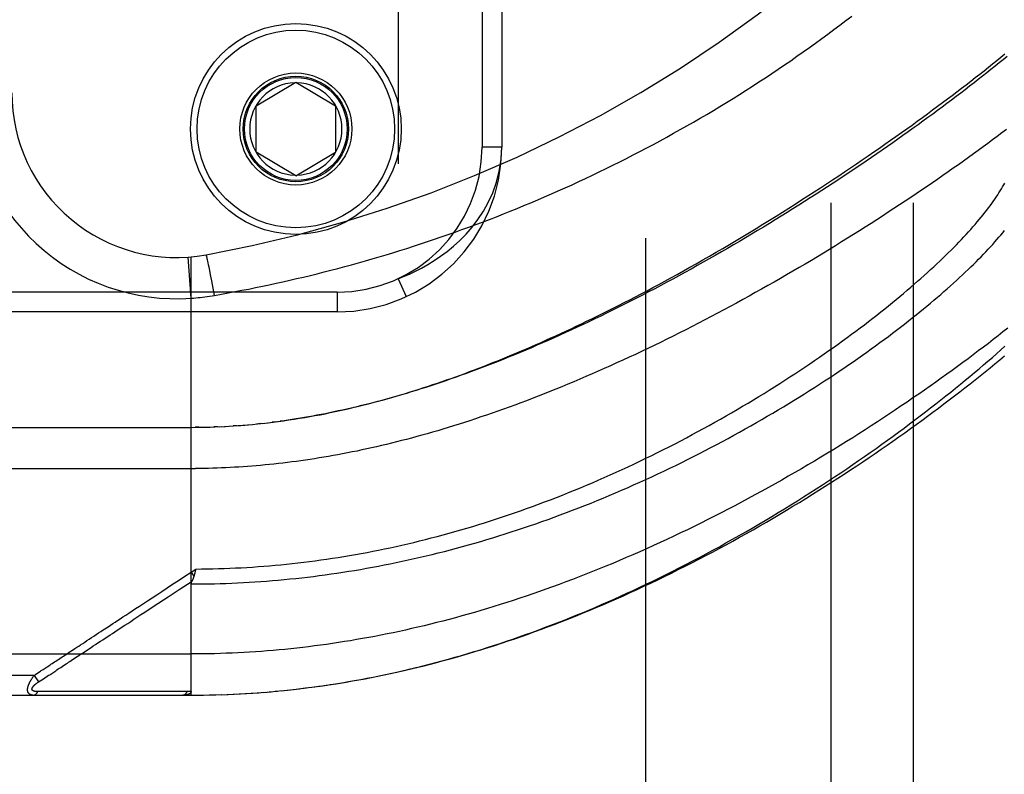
# Model space of a CAD drawing. Header units: inches. Extents: x 0 to 230, y 0 to 149.
# Tile 135 of 256: x 33.9 to 35.4, y 81.75 to 82.9. Entities that reach past the tile are written whole.
import ezdxf

# ---------------------------------------------------------------- set-up
doc = ezdxf.new("R2010")
doc.units = ezdxf.units.IN
doc.header["$LTSCALE"] = 12.648283
doc.header["$MEASUREMENT"] = 0
doc.linetypes.add('HIDDEN', pattern=[0.2, 0.1, -0.1])
for name, color, linetype in [('DEFAULT_2', 8, 'HIDDEN'), ('LEFTHAND_DOOR_ASSEMBLY', 7, 'CONTINUOUS'), ('SUBPANEL', 7, 'CONTINUOUS')]:
    doc.layers.add(name, color=color, linetype=linetype)

msp = doc.modelspace()

# ---------------------------------------------------------------- linework, layer by layer
at = {"layer": 'DEFAULT_2', "color": 8, "linetype": 'HIDDEN'}
msp.add_line((34.8549, 38.2959), (34.8549, 107.3999), dxfattribs=at)
at = {"layer": 'LEFTHAND_DOOR_ASSEMBLY', "color": 8, "linetype": 'HIDDEN'}
for p, q in [((34.4789, 83.9425), (34.4789, 82.5033)), ((34.6064, 83.7429), (34.6064, 82.7029)), ((34.6364, 83.7429), (34.6364, 82.7029)), ((34.2639, 82.7654), (34.3239, 82.8015)), ((34.3239, 82.8015), (34.3839, 82.7654)), ((34.2639, 82.6954), (34.2639, 82.7654)), ((34.3839, 82.7654), (34.3839, 82.6954)), ((34.6364, 82.7029), (34.6064, 82.7029)), ((34.3239, 82.6594), (34.2639, 82.6954)), ((34.3239, 82.6594), (34.3839, 82.6954)), ((34.1651, 82.4737), (34.1607, 82.5361)), ((34.1651, 81.8717), (34.1651, 82.5364)), ((34.1889, 82.5359), (34.1887, 82.5366)), ((34.1891, 82.5351), (34.1889, 82.5359)), ((34.1893, 82.5342), (34.1891, 82.5351)), ((34.1895, 82.5333), (34.1893, 82.5342)), ((34.1899, 82.5317), (34.1895, 82.5333)), ((34.1903, 82.53), (34.1899, 82.5317)), ((34.1908, 82.5275), (34.1903, 82.53)), ((34.1914, 82.5246), (34.1908, 82.5275)), ((34.1922, 82.5208), (34.1914, 82.5246)), ((34.1933, 82.5157), (34.1922, 82.5208)), ((34.1946, 82.5092), (34.1933, 82.5157)), ((34.1964, 82.5), (34.1946, 82.5092)), ((34.1984, 82.4892), (34.1964, 82.5)), ((34.4789, 82.5033), (34.4915, 82.4761)), ((34.3864, 82.4829), (33.2301, 82.4829)), ((34.2005, 82.478), (34.1984, 82.4892)), ((34.3864, 82.4829), (34.3864, 82.4529)), ((34.3864, 82.4529), (33.2601, 82.4529)), ((34.2436, 82.2811), (34.2522, 82.2818)), ((34.2699, 82.2835), (34.264, 82.2829)), ((34.2733, 82.2839), (34.2819, 82.2849)), ((34.2939, 82.2863), (34.2879, 82.2856)), ((33.2914, 82.2779), (34.1651, 82.2779)), ((34.1767, 82.278), (34.1709, 82.278)), ((34.1794, 82.278), (34.1882, 82.2782)), ((34.1866, 82.2782), (34.194, 82.2784)), ((34.2055, 82.2788), (34.1997, 82.2786)), ((34.2083, 82.2789), (34.2171, 82.2793)), ((34.2154, 82.2792), (34.2229, 82.2796)), ((34.2346, 82.2804), (34.2287, 82.28)), ((34.2365, 82.2805), (34.2463, 82.2813)), ((33.2614, 82.2154), (34.1717, 82.2155)), ((34.1651, 82.0585), (34.1719, 82.063)), ((34.1651, 82.0585), (34.1693, 82.0522)), ((34.171, 82.0587), (34.1707, 82.0575)), ((34.1712, 82.0599), (34.171, 82.0587)), ((34.1719, 82.063), (34.1712, 82.0599)), ((34.0888, 81.9938), (34.0947, 81.9976)), ((34.0004, 81.9356), (34.0132, 81.944)), ((33.2614, 81.9342), (34.1651, 81.9342)), ((33.9504, 81.9028), (33.9596, 81.9088)), ((33.9268, 81.9017), (33.2614, 81.9017)), ((33.9268, 81.9017), (33.9294, 81.9034)), ((33.9268, 81.9017), (33.9334, 81.8917)), ((33.9294, 81.9034), (33.9318, 81.905)), ((33.9318, 81.905), (33.9341, 81.9065)), ((33.9334, 81.8917), (33.9409, 81.8966)), ((33.9409, 81.8966), (33.9488, 81.9018)), ((33.9488, 81.9018), (33.9504, 81.9028)), ((34.2927, 81.8776), (34.3054, 81.8788)), ((34.3019, 81.8784), (34.3148, 81.8798)), ((34.3111, 81.8794), (34.3242, 81.8808)), ((34.3203, 81.8804), (34.3295, 81.8814)), ((34.3242, 81.8808), (34.3387, 81.8826)), ((34.3337, 81.8819), (34.3431, 81.8831)), ((34.3387, 81.8826), (34.3526, 81.8844)), ((34.3479, 81.8838), (34.3621, 81.8857)), ((34.3572, 81.885), (34.3716, 81.8871)), ((34.3664, 81.8863), (34.3811, 81.8885)), ((33.2914, 81.8717), (34.1651, 81.8717)), ((33.9367, 81.8772), (33.9323, 81.8772)), ((33.9456, 81.8772), (33.9367, 81.8772)), ((33.9774, 81.8773), (33.9456, 81.8772)), ((33.9825, 81.8773), (33.9774, 81.8773)), ((34.1465, 81.8774), (34.1351, 81.8774)), ((34.1591, 81.8774), (34.1465, 81.8774)), ((34.1651, 81.8717), (34.1744, 81.8717)), ((34.1742, 81.8717), (34.1837, 81.8718)), ((34.1833, 81.8718), (34.1931, 81.872)), ((34.1924, 81.872), (34.2024, 81.8722)), ((34.2015, 81.8722), (34.2117, 81.8725)), ((34.2106, 81.8724), (34.2211, 81.8728)), ((34.2197, 81.8728), (34.2304, 81.8732)), ((34.2288, 81.8732), (34.2397, 81.8737)), ((34.2379, 81.8736), (34.2491, 81.8742)), ((34.247, 81.8741), (34.2585, 81.8748)), ((34.2562, 81.8747), (34.2678, 81.8755)), ((34.2653, 81.8753), (34.2772, 81.8762)), ((34.2744, 81.876), (34.2866, 81.877)), ((34.2836, 81.8768), (34.296, 81.8779))]:
    msp.add_line(p, q, dxfattribs=at)
for points in [[(34.2005, 82.478), (34.2109, 82.4799), (34.2213, 82.4817), (34.2316, 82.4837), (34.242, 82.4857), (34.2524, 82.4877), (34.2627, 82.4898), (34.2731, 82.4919), (34.2835, 82.4941), (34.2939, 82.4964), (34.3043, 82.4987), (34.3147, 82.501), (34.3251, 82.5034), (34.3355, 82.5059), (34.3459, 82.5084), (34.3563, 82.5109), (34.3667, 82.5136), (34.3772, 82.5162), (34.3876, 82.519), (34.398, 82.5217), (34.4085, 82.5246), (34.4189, 82.5275), (34.4294, 82.5304), (34.4398, 82.5334), (34.4503, 82.5365), (34.4607, 82.5396), (34.4712, 82.5428), (34.4817, 82.546), (34.4921, 82.5493), (34.5026, 82.5527), (34.5131, 82.5561), (34.5235, 82.5595), (34.534, 82.5631), (34.5445, 82.5666), (34.555, 82.5703), (34.5655, 82.574), (34.5759, 82.5777), (34.5864, 82.5815), (34.5969, 82.5854), (34.6073, 82.5893), (34.6178, 82.5933), (34.6283, 82.5974), (34.6387, 82.6015), (34.6492, 82.6057), (34.6596, 82.6099), (34.67, 82.6142), (34.6805, 82.6185), (34.6909, 82.6229), (34.7013, 82.6274), (34.7117, 82.6319), (34.7221, 82.6365), (34.7325, 82.6412), (34.7429, 82.6459), (34.7533, 82.6507), (34.7636, 82.6555), (34.774, 82.6604), (34.7843, 82.6653), (34.7946, 82.6704), (34.805, 82.6754), (34.8153, 82.6806), (34.8255, 82.6857), (34.8358, 82.691), (34.846, 82.6963), (34.8563, 82.7017), (34.8665, 82.7071), (34.8767, 82.7126), (34.8869, 82.7181), (34.897, 82.7238), (34.9071, 82.7294), (34.9172, 82.7351), (34.9273, 82.7409), (34.9374, 82.7468), (34.9474, 82.7526), (34.9574, 82.7586), (34.9674, 82.7646), (34.9773, 82.7707), (34.9872, 82.7768), (34.9971, 82.7829), (35.0069, 82.7892), (35.0167, 82.7954), (35.0265, 82.8017), (35.0362, 82.8081), (35.0459, 82.8145), (35.0556, 82.821), (35.0652, 82.8275), (35.0747, 82.834), (35.0842, 82.8406), (35.0937, 82.8473), (35.1031, 82.854), (35.1125, 82.8607), (35.1218, 82.8674), (35.1311, 82.8742), (35.1403, 82.8811), (35.1494, 82.8879), (35.1585, 82.8948), (35.1675, 82.9017)], [(34.2973, 82.2868), (34.3053, 82.2879), (34.3134, 82.2891), (34.3214, 82.2903), (34.3293, 82.2916), (34.3373, 82.2929), (34.3451, 82.2943), (34.3529, 82.2957), (34.3607, 82.2971), (34.3683, 82.2986), (34.3759, 82.3002), (34.3833, 82.3017), (34.3907, 82.3033), (34.398, 82.305), (34.4053, 82.3066), (34.4125, 82.3083), (34.4197, 82.3101), (34.4269, 82.3118), (34.434, 82.3137), (34.4411, 82.3155), (34.4482, 82.3174), (34.4553, 82.3193), (34.4623, 82.3213), (34.4693, 82.3232), (34.4763, 82.3253), (34.4833, 82.3273), (34.4903, 82.3294), (34.4972, 82.3315), (34.5042, 82.3337), (34.5111, 82.3359), (34.5181, 82.3381), (34.525, 82.3404), (34.5319, 82.3427), (34.5388, 82.345), (34.5458, 82.3474), (34.5527, 82.3498), (34.5597, 82.3522), (34.5666, 82.3547), (34.5736, 82.3572), (34.5806, 82.3598), (34.5876, 82.3624), (34.5947, 82.365), (34.6017, 82.3677), (34.6088, 82.3704), (34.6159, 82.3732), (34.623, 82.376), (34.6301, 82.3789), (34.6373, 82.3818), (34.6445, 82.3847), (34.6518, 82.3877), (34.659, 82.3908), (34.6663, 82.3939), (34.6737, 82.397), (34.681, 82.4002), (34.6884, 82.4034), (34.6959, 82.4067), (34.7033, 82.41), (34.7109, 82.4134), (34.7184, 82.4168), (34.7261, 82.4203), (34.7337, 82.4239), (34.7415, 82.4275), (34.7493, 82.4312), (34.7571, 82.4349), (34.765, 82.4387), (34.7729, 82.4425), (34.7809, 82.4464), (34.789, 82.4504), (34.7971, 82.4545), (34.8053, 82.4586), (34.8136, 82.4628), (34.8221, 82.4671), (34.8306, 82.4715), (34.8392, 82.476), (34.8479, 82.4805), (34.8567, 82.4851), (34.8655, 82.4899), (34.8745, 82.4947), (34.8836, 82.4996), (34.8929, 82.5047), (34.9023, 82.5099), (34.9118, 82.5152), (34.9215, 82.5206), (34.9313, 82.5261), (34.9412, 82.5318), (34.9513, 82.5375), (34.9614, 82.5434), (34.9716, 82.5493), (34.9818, 82.5554), (34.9921, 82.5614), (35.0023, 82.5675), (35.0124, 82.5736), (35.0225, 82.5797), (35.0325, 82.5859), (35.0425, 82.592), (35.0524, 82.5981), (35.0622, 82.6043), (35.072, 82.6104), (35.0817, 82.6166), (35.0913, 82.6227), (35.1009, 82.6288), (35.1103, 82.635), (35.1197, 82.6411), (35.1291, 82.6472), (35.1383, 82.6533), (35.1475, 82.6594), (35.1565, 82.6654), (35.1655, 82.6715), (35.1745, 82.6775), (35.1833, 82.6835), (35.192, 82.6895), (35.2007, 82.6955), (35.2093, 82.7014), (35.2177, 82.7073), (35.2261, 82.7132), (35.2344, 82.719), (35.2426, 82.7249), (35.2508, 82.7307), (35.2588, 82.7364), (35.2667, 82.7422), (35.2746, 82.7479), (35.2823, 82.7536), (35.29, 82.7592), (35.2976, 82.7648), (35.305, 82.7704), (35.3124, 82.7759), (35.3197, 82.7814), (35.3269, 82.7868), (35.334, 82.7923), (35.341, 82.7976), (35.3479, 82.803), (35.3547, 82.8083), (35.3614, 82.8135), (35.3681, 82.8188), (35.3746, 82.8239), (35.381, 82.8291), (35.3874, 82.8342), (35.3936, 82.8392), (35.3997, 82.8442)], [(35.4029, 82.8404), (35.3969, 82.8355), (35.3909, 82.8306), (35.3847, 82.8256), (35.3785, 82.8206), (35.3722, 82.8156), (35.3658, 82.8105), (35.3593, 82.8054), (35.3528, 82.8003), (35.3461, 82.7952), (35.3394, 82.79), (35.3326, 82.7848), (35.3257, 82.7796), (35.3188, 82.7743), (35.3117, 82.769), (35.3046, 82.7637), (35.2974, 82.7584), (35.2902, 82.753), (35.2828, 82.7476), (35.2754, 82.7422), (35.2679, 82.7368), (35.2603, 82.7314), (35.2527, 82.7259), (35.245, 82.7204), (35.2372, 82.7149), (35.2294, 82.7094), (35.2215, 82.7039), (35.2135, 82.6984), (35.2055, 82.6928), (35.1974, 82.6873), (35.1892, 82.6817), (35.181, 82.6761), (35.1727, 82.6705), (35.1643, 82.665), (35.1559, 82.6594), (35.1475, 82.6538), (35.1389, 82.6482), (35.1304, 82.6426), (35.1218, 82.637), (35.1131, 82.6314), (35.1044, 82.6258), (35.0956, 82.6203), (35.0868, 82.6147), (35.078, 82.6092), (35.0691, 82.6036), (35.0602, 82.5981), (35.0513, 82.5926), (35.0423, 82.5871), (35.0333, 82.5816), (35.0242, 82.5762), (35.0152, 82.5707), (35.0061, 82.5653), (34.997, 82.5599), (34.9878, 82.5546), (34.9787, 82.5493), (34.9695, 82.544), (34.9603, 82.5387), (34.9511, 82.5335), (34.9419, 82.5283), (34.9327, 82.5231), (34.9235, 82.518), (34.9143, 82.5129), (34.9051, 82.5078), (34.8959, 82.5028), (34.8867, 82.4979), (34.8775, 82.493), (34.8683, 82.4881), (34.8591, 82.4833), (34.8499, 82.4785), (34.8408, 82.4738), (34.8317, 82.4692), (34.8226, 82.4645), (34.8135, 82.46), (34.8044, 82.4555), (34.7954, 82.451), (34.7864, 82.4466), (34.7774, 82.4423), (34.7685, 82.438), (34.7596, 82.4338), (34.7507, 82.4297), (34.7419, 82.4256), (34.7331, 82.4215), (34.7243, 82.4176), (34.7156, 82.4137), (34.7069, 82.4098), (34.6983, 82.406), (34.6897, 82.4023), (34.6812, 82.3986), (34.6727, 82.395), (34.6642, 82.3915), (34.6558, 82.388), (34.6475, 82.3846), (34.6392, 82.3813), (34.6309, 82.378), (34.6227, 82.3748), (34.6146, 82.3716), (34.6065, 82.3685), (34.5985, 82.3655), (34.5905, 82.3625), (34.5826, 82.3596), (34.5747, 82.3568), (34.5669, 82.354), (34.5591, 82.3513), (34.5514, 82.3486), (34.5437, 82.346), (34.5361, 82.3434), (34.5286, 82.341), (34.5211, 82.3385), (34.5136, 82.3362), (34.5062, 82.3338), (34.4989, 82.3316), (34.4916, 82.3294), (34.4844, 82.3272), (34.4772, 82.3251), (34.47, 82.3231), (34.463, 82.3211), (34.4559, 82.3192), (34.4489, 82.3173), (34.442, 82.3155), (34.4351, 82.3137), (34.4283, 82.312), (34.4215, 82.3103), (34.4147, 82.3087), (34.408, 82.3071), (34.4013, 82.3056), (34.3947, 82.3041), (34.3882, 82.3027), (34.3816, 82.3013), (34.3751, 82.2999), (34.3687, 82.2986), (34.3622, 82.2974), (34.3559, 82.2962), (34.3495, 82.295), (34.3432, 82.2939), (34.3369, 82.2928), (34.3307, 82.2917), (34.3245, 82.2907), (34.3183, 82.2898), (34.3122, 82.2889)], [(35.402, 82.7296), (35.3951, 82.7244), (35.3881, 82.7192), (35.381, 82.7139), (35.3738, 82.7086), (35.3666, 82.7032), (35.3592, 82.6979), (35.3518, 82.6925), (35.3443, 82.6871), (35.3367, 82.6817), (35.3291, 82.6762), (35.3213, 82.6708), (35.3135, 82.6653), (35.3056, 82.6598), (35.2977, 82.6543), (35.2896, 82.6487), (35.2815, 82.6432), (35.2733, 82.6376), (35.265, 82.632), (35.2567, 82.6264), (35.2483, 82.6208), (35.2399, 82.6152), (35.2313, 82.6096), (35.2227, 82.604), (35.2141, 82.5984), (35.2054, 82.5927), (35.1966, 82.5871), (35.1878, 82.5815), (35.1789, 82.5759), (35.1699, 82.5702), (35.1609, 82.5646), (35.1519, 82.559), (35.1428, 82.5534), (35.1336, 82.5478), (35.1244, 82.5423), (35.1152, 82.5367), (35.106, 82.5311), (35.0966, 82.5256), (35.0873, 82.5201), (35.0779, 82.5146), (35.0685, 82.5091), (35.0591, 82.5037), (35.0496, 82.4983), (35.0401, 82.4929), (35.0306, 82.4875), (35.021, 82.4822), (35.0115, 82.4769), (35.0019, 82.4716), (34.9923, 82.4663), (34.9827, 82.4611), (34.9731, 82.456), (34.9635, 82.4509), (34.9539, 82.4458), (34.9443, 82.4407), (34.9346, 82.4358), (34.925, 82.4308), (34.9154, 82.4259), (34.9058, 82.4211), (34.8962, 82.4163), (34.8866, 82.4115), (34.8771, 82.4068), (34.8675, 82.4022), (34.858, 82.3976), (34.8484, 82.393), (34.839, 82.3886), (34.8295, 82.3841), (34.8201, 82.3798), (34.8106, 82.3755), (34.8013, 82.3712), (34.7919, 82.367), (34.7826, 82.3629), (34.7733, 82.3589), (34.764, 82.3549), (34.7548, 82.3509), (34.7456, 82.347), (34.7365, 82.3432), (34.7274, 82.3395), (34.7184, 82.3358), (34.7093, 82.3322), (34.7004, 82.3286), (34.6915, 82.3251), (34.6826, 82.3217), (34.6737, 82.3183), (34.665, 82.315), (34.6562, 82.3117), (34.6475, 82.3086), (34.6389, 82.3054), (34.6303, 82.3024), (34.6218, 82.2994), (34.6133, 82.2965), (34.6048, 82.2936), (34.5964, 82.2908), (34.5881, 82.288), (34.5798, 82.2854), (34.5715, 82.2827), (34.5633, 82.2802), (34.5552, 82.2777), (34.5471, 82.2752), (34.5391, 82.2728), (34.5311, 82.2705), (34.5231, 82.2682), (34.5152, 82.266), (34.5074, 82.2638), (34.4996, 82.2617), (34.4918, 82.2597), (34.4841, 82.2577), (34.4764, 82.2557), (34.4688, 82.2538), (34.4612, 82.252), (34.4537, 82.2502), (34.4462, 82.2485), (34.4388, 82.2468), (34.4314, 82.2452), (34.424, 82.2436), (34.4167, 82.242), (34.4094, 82.2406), (34.4021, 82.2391), (34.3949, 82.2377), (34.3878, 82.2364), (34.3806, 82.2351), (34.3735, 82.2338), (34.3665, 82.2326), (34.3594, 82.2315), (34.3524, 82.2303), (34.3455, 82.2293), (34.3385, 82.2282), (34.3316, 82.2272), (34.3247, 82.2263), (34.3179, 82.2254)], [(34.4789, 82.5033), (34.4874, 82.5066), (34.4961, 82.5104), (34.5052, 82.5147), (34.5145, 82.5194), (34.524, 82.5248), (34.5337, 82.5307), (34.5435, 82.5373), (34.5533, 82.5446), (34.5631, 82.5526), (34.5728, 82.5615), (34.5822, 82.5711), (34.5914, 82.5817), (34.6001, 82.5932), (34.6084, 82.6056), (34.6159, 82.6191), (34.6226, 82.6337), (34.6282, 82.6495), (34.6326, 82.6663), (34.6354, 82.6841), (34.6364, 82.7029)], [(34.1719, 82.063), (34.1805, 82.0631), (34.1891, 82.0632), (34.1977, 82.0634), (34.2063, 82.0636), (34.2149, 82.0639), (34.2235, 82.0642), (34.2321, 82.0646), (34.2407, 82.065), (34.2493, 82.0655), (34.2579, 82.066), (34.2666, 82.0666), (34.2752, 82.0673), (34.2838, 82.068), (34.2925, 82.0688), (34.3011, 82.0696), (34.3098, 82.0704), (34.3184, 82.0714), (34.3271, 82.0723), (34.3358, 82.0734), (34.3444, 82.0744), (34.3531, 82.0756), (34.3618, 82.0768), (34.3706, 82.078), (34.3793, 82.0793), (34.388, 82.0807), (34.3968, 82.0821), (34.4055, 82.0836), (34.4143, 82.0851), (34.4231, 82.0867), (34.4319, 82.0883), (34.4407, 82.09), (34.4495, 82.0918), (34.4583, 82.0936), (34.4672, 82.0954), (34.476, 82.0974), (34.4849, 82.0994), (34.4938, 82.1014), (34.5027, 82.1035), (34.5116, 82.1057), (34.5205, 82.1079), (34.5294, 82.1102), (34.5384, 82.1125), (34.5473, 82.1149), (34.5563, 82.1173), (34.5653, 82.1199), (34.5743, 82.1224), (34.5833, 82.1251), (34.5923, 82.1277), (34.6013, 82.1305), (34.6103, 82.1333), (34.6194, 82.1362), (34.6284, 82.1391), (34.6375, 82.1421), (34.6465, 82.1451), (34.6556, 82.1483), (34.6647, 82.1514), (34.6738, 82.1546), (34.6829, 82.1579), (34.692, 82.1613), (34.701, 82.1647), (34.7101, 82.1681), (34.7192, 82.1717), (34.7283, 82.1752), (34.7374, 82.1789), (34.7465, 82.1825), (34.7556, 82.1863), (34.7647, 82.1901), (34.7738, 82.1939), (34.7828, 82.1978), (34.7919, 82.2018), (34.8009, 82.2058), (34.81, 82.2099), (34.819, 82.214), (34.828, 82.2181), (34.8369, 82.2223), (34.8459, 82.2266), (34.8548, 82.2309), (34.8638, 82.2352), (34.8727, 82.2396), (34.8815, 82.2441), (34.8904, 82.2485), (34.8992, 82.253), (34.9079, 82.2576), (34.9167, 82.2622), (34.9254, 82.2668), (34.934, 82.2715), (34.9426, 82.2761), (34.9512, 82.2809), (34.9598, 82.2856), (34.9682, 82.2904), (34.9767, 82.2952), (34.9851, 82.3), (34.9934, 82.3049), (35.0017, 82.3098), (35.0099, 82.3147), (35.0181, 82.3196), (35.0262, 82.3245), (35.0342, 82.3294), (35.0422, 82.3344), (35.0501, 82.3394), (35.058, 82.3443), (35.0658, 82.3493), (35.0735, 82.3543), (35.0811, 82.3593), (35.0887, 82.3643), (35.0962, 82.3693), (35.1036, 82.3743), (35.111, 82.3793), (35.1182, 82.3843), (35.1254, 82.3893), (35.1325, 82.3942), (35.1396, 82.3992), (35.1465, 82.4042), (35.1534, 82.4091), (35.1602, 82.414), (35.1669, 82.419), (35.1735, 82.4239), (35.18, 82.4288), (35.1864, 82.4336), (35.1928, 82.4385), (35.1991, 82.4433), (35.2052, 82.4481), (35.2113, 82.4529), (35.2173, 82.4577), (35.2232, 82.4624), (35.229, 82.4671), (35.2347, 82.4718), (35.2404, 82.4765), (35.2459, 82.4811), (35.2514, 82.4857), (35.2567, 82.4903), (35.262, 82.4948), (35.2672, 82.4994), (35.2722, 82.5038), (35.2772, 82.5083), (35.2821, 82.5127), (35.2869, 82.5171), (35.2916, 82.5214), (35.2962, 82.5257), (35.3008, 82.53), (35.3052, 82.5342), (35.3095, 82.5384), (35.3138, 82.5426), (35.3179, 82.5467), (35.322, 82.5508), (35.326, 82.5548), (35.3299, 82.5588), (35.3337, 82.5628), (35.3374, 82.5667), (35.341, 82.5706), (35.3445, 82.5744), (35.3479, 82.5782), (35.3512, 82.582), (35.3545, 82.5857), (35.3576, 82.5894), (35.3607, 82.593), (35.3637, 82.5966), (35.3666, 82.6002), (35.3694, 82.6037), (35.3721, 82.6072), (35.3747, 82.6106), (35.3773, 82.614), (35.3797, 82.6173), (35.3821, 82.6206), (35.3844, 82.6239), (35.3866, 82.6271), (35.3887, 82.6303), (35.3907, 82.6334), (35.3926, 82.6365), (35.3945, 82.6395), (35.3962, 82.6425), (35.3979, 82.6455), (35.3995, 82.6484)], [(34.1651, 82.0404), (34.1739, 82.0404), (34.1827, 82.0405), (34.1915, 82.0406), (34.2003, 82.0408), (34.2091, 82.041), (34.2179, 82.0413), (34.2267, 82.0416), (34.2355, 82.042), (34.2443, 82.0425), (34.2531, 82.043), (34.2619, 82.0435), (34.2708, 82.0441), (34.2796, 82.0448), (34.2884, 82.0455), (34.2973, 82.0462), (34.3061, 82.047), (34.315, 82.0479), (34.3239, 82.0488), (34.3328, 82.0498), (34.3416, 82.0508), (34.3505, 82.0519), (34.3594, 82.0531), (34.3684, 82.0542), (34.3773, 82.0555), (34.3862, 82.0568), (34.3952, 82.0581), (34.4041, 82.0596), (34.4131, 82.061), (34.4221, 82.0625), (34.4311, 82.0641), (34.4401, 82.0658), (34.4491, 82.0674), (34.4581, 82.0692), (34.4672, 82.071), (34.4762, 82.0729), (34.4853, 82.0748), (34.4944, 82.0768), (34.5035, 82.0788), (34.5126, 82.0809), (34.5217, 82.083), (34.5309, 82.0852), (34.54, 82.0875), (34.5492, 82.0898), (34.5583, 82.0922), (34.5675, 82.0946), (34.5767, 82.0971), (34.5859, 82.0997), (34.5952, 82.1023), (34.6044, 82.105), (34.6136, 82.1077), (34.6229, 82.1105), (34.6321, 82.1134), (34.6414, 82.1163), (34.6507, 82.1192), (34.66, 82.1223), (34.6693, 82.1254), (34.6786, 82.1285), (34.6879, 82.1317), (34.6972, 82.135), (34.7065, 82.1383), (34.7158, 82.1417), (34.7251, 82.1451), (34.7344, 82.1486), (34.7437, 82.1521), (34.7531, 82.1557), (34.7624, 82.1594), (34.7717, 82.1631), (34.7809, 82.1669), (34.7902, 82.1707), (34.7995, 82.1745), (34.8087, 82.1785), (34.818, 82.1824), (34.8272, 82.1864), (34.8364, 82.1905), (34.8456, 82.1946), (34.8548, 82.1988), (34.8639, 82.203), (34.873, 82.2072), (34.8821, 82.2115), (34.8912, 82.2159), (34.9002, 82.2202), (34.9093, 82.2246), (34.9182, 82.2291), (34.9272, 82.2336), (34.9361, 82.2381), (34.9449, 82.2427), (34.9537, 82.2473), (34.9625, 82.2519), (34.9712, 82.2565), (34.9799, 82.2612), (34.9886, 82.2659), (34.9972, 82.2706), (35.0057, 82.2754), (35.0142, 82.2802), (35.0226, 82.285), (35.0309, 82.2898), (35.0392, 82.2946), (35.0475, 82.2994), (35.0557, 82.3043), (35.0638, 82.3092), (35.0718, 82.314), (35.0798, 82.3189), (35.0877, 82.3238), (35.0955, 82.3287), (35.1033, 82.3336), (35.111, 82.3385), (35.1186, 82.3434), (35.1261, 82.3483), (35.1335, 82.3532), (35.1409, 82.3581), (35.1482, 82.3629), (35.1554, 82.3678), (35.1626, 82.3727), (35.1696, 82.3775), (35.1766, 82.3824), (35.1834, 82.3872), (35.1902, 82.392), (35.1969, 82.3968), (35.2035, 82.4016), (35.2101, 82.4064), (35.2165, 82.4111), (35.2229, 82.4159), (35.2291, 82.4206), (35.2353, 82.4253), (35.2414, 82.4299), (35.2474, 82.4346), (35.2533, 82.4392), (35.2591, 82.4438), (35.2648, 82.4483), (35.2704, 82.4529), (35.276, 82.4574), (35.2814, 82.4619), (35.2868, 82.4663), (35.292, 82.4707), (35.2972, 82.4751), (35.3023, 82.4795), (35.3072, 82.4838), (35.3121, 82.4881), (35.3169, 82.4923), (35.3216, 82.4965), (35.3262, 82.5007), (35.3308, 82.5049), (35.3352, 82.509), (35.3395, 82.5131), (35.3438, 82.5171), (35.3479, 82.5211), (35.352, 82.5251), (35.3559, 82.529), (35.3598, 82.5329), (35.3636, 82.5367), (35.3673, 82.5406), (35.3709, 82.5443), (35.3744, 82.5481), (35.3778, 82.5518), (35.3812, 82.5554), (35.3844, 82.559), (35.3876, 82.5626), (35.3907, 82.5661), (35.3936, 82.5696), (35.3965, 82.5731), (35.3993, 82.5765)], [(34.1887, 82.5366), (34.1886, 82.537), (34.1885, 82.5373), (34.1885, 82.5376), (34.1884, 82.5378), (34.1883, 82.5381), (34.1882, 82.5383), (34.1882, 82.5385), (34.1881, 82.5387), (34.1881, 82.5389), (34.188, 82.539), (34.1879, 82.5392), (34.1879, 82.5393), (34.1879, 82.5394), (34.1878, 82.5394), (34.1878, 82.5395), (34.1877, 82.5395), (34.1877, 82.5395)], [(34.1651, 82.4737), (34.1687, 82.474), (34.1722, 82.4743), (34.1755, 82.4746), (34.1788, 82.4749), (34.1822, 82.4753), (34.1858, 82.4758), (34.1894, 82.4763), (34.1931, 82.4768), (34.1967, 82.4774), (34.2005, 82.478)], [(35.4039, 82.4281), (35.3967, 82.4225), (35.3894, 82.4168), (35.382, 82.411), (35.3746, 82.4053), (35.367, 82.3995), (35.3593, 82.3937), (35.3516, 82.3878), (35.3437, 82.382), (35.3358, 82.3761), (35.3277, 82.3702), (35.3196, 82.3642), (35.3114, 82.3583), (35.3031, 82.3523), (35.2947, 82.3464), (35.2862, 82.3404), (35.2776, 82.3344), (35.269, 82.3284), (35.2602, 82.3224), (35.2514, 82.3163), (35.2425, 82.3103), (35.2336, 82.3043), (35.2245, 82.2983), (35.2154, 82.2922), (35.2062, 82.2862), (35.1969, 82.2802), (35.1876, 82.2742), (35.1782, 82.2682), (35.1687, 82.2622), (35.1592, 82.2563), (35.1496, 82.2503), (35.14, 82.2444), (35.1303, 82.2385), (35.1205, 82.2326), (35.1107, 82.2267), (35.1008, 82.2209), (35.0909, 82.2151), (35.081, 82.2093), (35.071, 82.2036), (35.061, 82.1979), (35.0509, 82.1922), (35.0408, 82.1866), (35.0307, 82.181), (35.0205, 82.1754), (35.0103, 82.1699), (35.0001, 82.1645), (34.9899, 82.1591), (34.9796, 82.1537), (34.9693, 82.1484), (34.9591, 82.1431), (34.9488, 82.1379), (34.9385, 82.1328), (34.9282, 82.1277), (34.9179, 82.1227), (34.9075, 82.1177), (34.8972, 82.1128), (34.8869, 82.108), (34.8766, 82.1032), (34.8663, 82.0985), (34.856, 82.0938), (34.8457, 82.0893), (34.8354, 82.0847), (34.8252, 82.0803), (34.8149, 82.0759), (34.8047, 82.0716), (34.7944, 82.0674), (34.7842, 82.0632), (34.7741, 82.0591), (34.7639, 82.055), (34.7537, 82.0511), (34.7436, 82.0472), (34.7335, 82.0434), (34.7235, 82.0396), (34.7134, 82.0359), (34.7034, 82.0323), (34.6934, 82.0288), (34.6834, 82.0253), (34.6735, 82.0219), (34.6636, 82.0186), (34.6537, 82.0154), (34.6439, 82.0122), (34.634, 82.0091), (34.6243, 82.006), (34.6145, 82.003), (34.6048, 82.0001), (34.5951, 81.9973), (34.5854, 81.9945), (34.5757, 81.9918), (34.5661, 81.9892), (34.5565, 81.9866), (34.547, 81.9841), (34.5374, 81.9817), (34.528, 81.9793), (34.5185, 81.977), (34.509, 81.9748), (34.4996, 81.9726), (34.4902, 81.9705), (34.4809, 81.9685), (34.4715, 81.9665), (34.4622, 81.9646), (34.4529, 81.9627), (34.4437, 81.9609), (34.4345, 81.9592), (34.4252, 81.9575), (34.4161, 81.9559), (34.4069, 81.9543), (34.3977, 81.9529), (34.3886, 81.9514), (34.3795, 81.9501), (34.3704, 81.9487), (34.3614, 81.9475), (34.3523, 81.9463), (34.3433, 81.9452), (34.3343, 81.9441), (34.3253, 81.9431), (34.3163, 81.9421), (34.3073, 81.9412), (34.2984, 81.9403), (34.2894, 81.9395), (34.2805, 81.9388), (34.2716, 81.9381), (34.2627, 81.9375), (34.2538, 81.9369), (34.2449, 81.9364), (34.236, 81.9359), (34.2271, 81.9355)], [(34.3757, 81.8877), (34.385, 81.8891), (34.3943, 81.8906), (34.4036, 81.8922), (34.413, 81.8938), (34.4223, 81.8955), (34.4317, 81.8973), (34.4411, 81.8991), (34.4505, 81.901), (34.46, 81.903), (34.4695, 81.905), (34.4789, 81.9071), (34.4884, 81.9093), (34.498, 81.9115), (34.5075, 81.9138), (34.5171, 81.9162), (34.5267, 81.9186), (34.5363, 81.9212), (34.546, 81.9237), (34.5556, 81.9264), (34.5653, 81.9291), (34.5751, 81.9319), (34.5848, 81.9348), (34.5946, 81.9377), (34.6044, 81.9407), (34.6142, 81.9438), (34.6239, 81.947), (34.6337, 81.9502), (34.6434, 81.9534), (34.6531, 81.9567), (34.6628, 81.9601), (34.6724, 81.9635), (34.6821, 81.967), (34.6917, 81.9705), (34.7012, 81.9741), (34.7108, 81.9777), (34.7204, 81.9814), (34.73, 81.9851), (34.7395, 81.989), (34.7491, 81.9928), (34.7587, 81.9968), (34.7683, 82.0008), (34.7779, 82.0049), (34.7875, 82.009), (34.7971, 82.0132), (34.8068, 82.0175), (34.8165, 82.0218), (34.8262, 82.0262), (34.8359, 82.0307), (34.8457, 82.0353), (34.8556, 82.04), (34.8655, 82.0448), (34.8755, 82.0496), (34.8855, 82.0546), (34.8956, 82.0596), (34.9057, 82.0648), (34.9158, 82.0699), (34.926, 82.0752), (34.9361, 82.0805), (34.9462, 82.0859), (34.9563, 82.0914), (34.9664, 82.0969), (34.9765, 82.1025), (34.9865, 82.1081), (34.9965, 82.1137), (35.0065, 82.1194), (35.0164, 82.1251), (35.0263, 82.1309), (35.0361, 82.1368), (35.046, 82.1426), (35.0557, 82.1485), (35.0655, 82.1545), (35.0751, 82.1604), (35.0848, 82.1664), (35.0943, 82.1724), (35.1038, 82.1785), (35.1133, 82.1846), (35.1227, 82.1907), (35.132, 82.1968), (35.1413, 82.2029), (35.1505, 82.209), (35.1596, 82.2152), (35.1687, 82.2213), (35.1777, 82.2275), (35.1866, 82.2337), (35.1954, 82.2399), (35.2041, 82.246), (35.2128, 82.2522), (35.2214, 82.2584), (35.2299, 82.2645), (35.2383, 82.2707), (35.2467, 82.2768), (35.2549, 82.283), (35.2631, 82.2891), (35.2711, 82.2952), (35.2791, 82.3013), (35.287, 82.3074), (35.2948, 82.3134), (35.3024, 82.3195), (35.31, 82.3255), (35.3175, 82.3314), (35.3249, 82.3374), (35.3322, 82.3433), (35.3395, 82.3492), (35.3466, 82.3551), (35.3536, 82.3609), (35.3605, 82.3667), (35.3673, 82.3725), (35.374, 82.3782), (35.3806, 82.3839), (35.3871, 82.3896), (35.3935, 82.3952), (35.3998, 82.4008)], [(34.3811, 81.8885), (34.3906, 81.89), (34.4002, 81.8916), (34.4098, 81.8932), (34.4193, 81.895), (34.429, 81.8967), (34.4386, 81.8986), (34.4482, 81.9005), (34.4579, 81.9025), (34.4676, 81.9045), (34.4773, 81.9067), (34.487, 81.9089), (34.4968, 81.9111), (34.5066, 81.9135), (34.5164, 81.9159), (34.5262, 81.9184), (34.536, 81.9209), (34.5459, 81.9236), (34.5558, 81.9263), (34.5657, 81.929), (34.5757, 81.9319), (34.5856, 81.9348), (34.5956, 81.9378), (34.6057, 81.9409), (34.6157, 81.944), (34.6258, 81.9472), (34.6358, 81.9505), (34.646, 81.9539), (34.6561, 81.9573), (34.6662, 81.9608), (34.6764, 81.9644), (34.6866, 81.9681), (34.6968, 81.9719), (34.7071, 81.9757), (34.7173, 81.9796), (34.7276, 81.9835), (34.7379, 81.9876), (34.7482, 81.9917), (34.7586, 81.9959), (34.7689, 82.0002), (34.7793, 82.0045), (34.7896, 82.0089), (34.8, 82.0134), (34.8104, 82.018), (34.8208, 82.0226), (34.8312, 82.0273), (34.8416, 82.032), (34.8521, 82.0369), (34.8625, 82.0418), (34.8729, 82.0468), (34.8833, 82.0518), (34.8937, 82.0569), (34.9041, 82.0621), (34.9145, 82.0673), (34.9249, 82.0726), (34.9353, 82.0779), (34.9457, 82.0833), (34.956, 82.0888), (34.9663, 82.0943), (34.9766, 82.0999), (34.9869, 82.1055), (34.9972, 82.1112), (35.0074, 82.1169), (35.0176, 82.1227), (35.0278, 82.1285), (35.0379, 82.1343), (35.048, 82.1402), (35.058, 82.1461), (35.0681, 82.1521), (35.078, 82.1581), (35.088, 82.1641), (35.0978, 82.1702), (35.1077, 82.1763), (35.1174, 82.1824), (35.1271, 82.1886), (35.1368, 82.1947), (35.1464, 82.2009), (35.1559, 82.2071), (35.1654, 82.2133), (35.1748, 82.2196), (35.1842, 82.2258), (35.1935, 82.2321), (35.2027, 82.2383), (35.2118, 82.2446), (35.2209, 82.2509), (35.2298, 82.2571), (35.2387, 82.2634), (35.2476, 82.2697), (35.2563, 82.2759), (35.265, 82.2822), (35.2735, 82.2884), (35.282, 82.2947), (35.2905, 82.3009), (35.2988, 82.3071), (35.307, 82.3133), (35.3152, 82.3195), (35.3232, 82.3257), (35.3312, 82.3318), (35.3391, 82.338), (35.3469, 82.3441), (35.3546, 82.3502), (35.3622, 82.3562), (35.3697, 82.3623), (35.3772, 82.3683), (35.3845, 82.3743), (35.3918, 82.3803), (35.3989, 82.3862)], [(34.2507, 82.2817), (34.2581, 82.2823), (34.2656, 82.2831), (34.2759, 82.2842)], [(34.2813, 82.2848), (34.2893, 82.2858), (34.3, 82.2871)], [(34.3122, 82.2889), (34.3061, 82.288), (34.3, 82.2871)], [(34.1651, 82.2779), (34.1723, 82.278), (34.1824, 82.2781)], [(34.1939, 82.2784), (34.2011, 82.2786), (34.2113, 82.279)], [(34.2225, 82.2796), (34.2295, 82.2801), (34.2404, 82.2808)], [(34.3179, 82.2254), (34.311, 82.2245), (34.3042, 82.2237), (34.2975, 82.2229), (34.2907, 82.2222), (34.284, 82.2215), (34.2772, 82.2208), (34.2705, 82.2202), (34.2639, 82.2196), (34.2572, 82.2191), (34.2506, 82.2186), (34.2439, 82.2181), (34.2373, 82.2177), (34.2307, 82.2173), (34.2241, 82.2169), (34.2176, 82.2166), (34.211, 82.2163), (34.2044, 82.2161), (34.1979, 82.2159), (34.1913, 82.2157), (34.1848, 82.2156), (34.1782, 82.2155), (34.1717, 82.2155)], [(34.0318, 81.9708), (34.0389, 81.9755), (34.0425, 81.9778), (34.0461, 81.9802), (34.0497, 81.9826), (34.0535, 81.9851), (34.0574, 81.9876), (34.0615, 81.9903), (34.0659, 81.9932), (34.0706, 81.9963), (34.0755, 81.9995), (34.0808, 82.003), (34.0865, 82.0067), (34.0925, 82.0107), (34.0989, 82.0149), (34.1057, 82.0194), (34.1129, 82.0241), (34.1205, 82.0291), (34.1285, 82.0343), (34.1369, 82.0399), (34.1459, 82.0458), (34.1553, 82.052), (34.1651, 82.0585)], [(34.1707, 82.0575), (34.1704, 82.0563), (34.1702, 82.0557), (34.1701, 82.0551), (34.1699, 82.0545), (34.1697, 82.0539), (34.1696, 82.0533), (34.1694, 82.0528), (34.1693, 82.0522)], [(34.13, 82.0208), (34.1471, 82.0321), (34.1664, 82.0447)], [(34.1651, 82.0404), (34.1652, 82.0406), (34.1652, 82.0408), (34.1652, 82.041), (34.1652, 82.0412), (34.1652, 82.0414), (34.1653, 82.0416), (34.1653, 82.0418), (34.1654, 82.042), (34.1654, 82.0423), (34.1655, 82.0425), (34.1655, 82.0427), (34.1656, 82.0429), (34.1657, 82.0431), (34.1658, 82.0434), (34.1658, 82.0436), (34.1659, 82.0438), (34.166, 82.044), (34.1661, 82.0443), (34.1662, 82.0445), (34.1666, 82.0452)], [(34.1693, 82.0522), (34.1691, 82.0516), (34.1689, 82.051), (34.1687, 82.0505), (34.1685, 82.0499), (34.1683, 82.0494), (34.1681, 82.0488), (34.1679, 82.0483), (34.1677, 82.0477), (34.1675, 82.0472), (34.1673, 82.0467), (34.1671, 82.0462), (34.1668, 82.0457), (34.1666, 82.0452)], [(34.0947, 81.9976), (34.1076, 82.0061), (34.13, 82.0208)], [(34.0132, 81.944), (34.0166, 81.9463), (34.0201, 81.9486), (34.0237, 81.951), (34.0274, 81.9534), (34.0311, 81.9558), (34.0347, 81.9582), (34.0384, 81.9606), (34.0421, 81.963), (34.0457, 81.9654), (34.0493, 81.9678), (34.053, 81.9702), (34.0567, 81.9727), (34.0606, 81.9752), (34.0646, 81.9778), (34.0689, 81.9806), (34.0734, 81.9836), (34.0782, 81.9868), (34.0888, 81.9938)], [(33.9837, 81.9392), (33.9887, 81.9425), (33.9915, 81.9443), (33.9944, 81.9462), (33.9974, 81.9482), (34.0005, 81.9502), (34.0037, 81.9523), (34.007, 81.9545), (34.0104, 81.9567), (34.0139, 81.959), (34.0174, 81.9613), (34.021, 81.9637), (34.0246, 81.966), (34.0282, 81.9684), (34.0318, 81.9708)], [(33.9656, 81.9273), (33.9695, 81.9298), (33.9714, 81.9311), (33.9733, 81.9323), (33.9753, 81.9336), (33.9773, 81.9349), (33.9793, 81.9363), (33.9814, 81.9377), (33.9837, 81.9392)], [(33.9541, 81.9197), (33.9579, 81.9222), (33.9598, 81.9234), (33.9618, 81.9247), (33.9637, 81.926), (33.9656, 81.9273)], [(33.9753, 81.9191), (33.9772, 81.9204), (33.9792, 81.9217), (33.9812, 81.923), (33.9832, 81.9243), (33.9852, 81.9257), (33.9874, 81.9271), (33.9896, 81.9286), (33.9921, 81.9302), (33.9947, 81.9319), (33.9974, 81.9337), (34.0004, 81.9356)], [(34.2271, 81.9355), (34.2183, 81.9352), (34.2094, 81.9349), (34.2006, 81.9346), (34.1917, 81.9344), (34.1828, 81.9343), (34.174, 81.9342), (34.1651, 81.9342)], [(33.9341, 81.9065), (33.9365, 81.9081), (33.9377, 81.9089)], [(33.9377, 81.9089), (33.9404, 81.9106), (33.9418, 81.9116)], [(33.9418, 81.9116), (33.945, 81.9137), (33.9467, 81.9148)], [(33.9467, 81.9148), (33.9504, 81.9172), (33.9523, 81.9185), (33.9541, 81.9197)], [(33.9596, 81.9088), (33.9615, 81.9101), (33.9634, 81.9114), (33.9654, 81.9126), (33.9674, 81.9139), (33.9693, 81.9152), (33.9713, 81.9165), (33.9753, 81.9191)], [(33.9256, 81.8717), (33.9252, 81.8717), (33.9248, 81.8717), (33.9244, 81.8717), (33.924, 81.8718), (33.9236, 81.8718), (33.9233, 81.8719), (33.9229, 81.872), (33.9226, 81.872), (33.9223, 81.8721), (33.922, 81.8722), (33.9217, 81.8723), (33.9215, 81.8724), (33.9212, 81.8725), (33.921, 81.8726), (33.9207, 81.8728), (33.9205, 81.8729), (33.9203, 81.873), (33.9201, 81.8732), (33.9199, 81.8733), (33.9197, 81.8734), (33.9195, 81.8736), (33.9193, 81.8737), (33.9192, 81.8739), (33.919, 81.874), (33.9189, 81.8742), (33.9187, 81.8744), (33.9186, 81.8745), (33.9184, 81.8747), (33.9183, 81.8749), (33.9182, 81.8751), (33.9181, 81.8753), (33.918, 81.8755), (33.9179, 81.8756), (33.9178, 81.8758), (33.9177, 81.876), (33.9176, 81.8762), (33.9175, 81.8764), (33.9174, 81.8767), (33.9174, 81.8769), (33.9173, 81.8771), (33.9173, 81.8773), (33.9172, 81.8775), (33.9172, 81.8778), (33.9171, 81.878), (33.9171, 81.8782), (33.917, 81.8785), (33.917, 81.8787), (33.917, 81.879), (33.917, 81.8792), (33.917, 81.8795), (33.9169, 81.8797), (33.9169, 81.88), (33.9169, 81.8803), (33.917, 81.8805), (33.917, 81.8808), (33.917, 81.8811), (33.917, 81.8814), (33.917, 81.8817), (33.9171, 81.8819), (33.9171, 81.8822), (33.9172, 81.8825), (33.9172, 81.8829), (33.9173, 81.8832), (33.9174, 81.8835), (33.9174, 81.8838), (33.9175, 81.8841), (33.9176, 81.8844), (33.9177, 81.8848), (33.9178, 81.8851), (33.9179, 81.8855), (33.918, 81.8858), (33.9181, 81.8862), (33.9182, 81.8865), (33.9183, 81.8869), (33.9185, 81.8873), (33.9186, 81.8876), (33.9188, 81.888), (33.9189, 81.8884), (33.9191, 81.8888), (33.9192, 81.8892), (33.9194, 81.8896), (33.9196, 81.89), (33.9198, 81.8904), (33.92, 81.8908), (33.9202, 81.8913), (33.9205, 81.8917), (33.9207, 81.8922), (33.9209, 81.8926), (33.9212, 81.8931), (33.9215, 81.8936), (33.9217, 81.8941), (33.922, 81.8946), (33.9223, 81.8951), (33.9227, 81.8956), (33.923, 81.8962), (33.9234, 81.8967), (33.9237, 81.8973), (33.9241, 81.8979), (33.9245, 81.8985), (33.925, 81.8991), (33.9254, 81.8997), (33.9259, 81.9004), (33.9263, 81.901), (33.9268, 81.9017)], [(33.9323, 81.8772), (33.9318, 81.8772), (33.9314, 81.8772), (33.931, 81.8772), (33.9306, 81.8772), (33.9302, 81.8772), (33.9299, 81.8773), (33.9296, 81.8773), (33.9292, 81.8773), (33.9289, 81.8774), (33.9286, 81.8774), (33.9283, 81.8774), (33.9281, 81.8775), (33.9278, 81.8775), (33.9276, 81.8776), (33.9273, 81.8777), (33.9271, 81.8777), (33.9269, 81.8778), (33.9267, 81.8778), (33.9265, 81.8779), (33.9263, 81.878), (33.9261, 81.878), (33.9259, 81.8781), (33.9258, 81.8782), (33.9256, 81.8783), (33.9255, 81.8783), (33.9253, 81.8784), (33.9252, 81.8785), (33.925, 81.8786), (33.9249, 81.8787), (33.9248, 81.8787), (33.9247, 81.8788), (33.9246, 81.8789), (33.9245, 81.879), (33.9244, 81.8791), (33.9243, 81.8792), (33.9242, 81.8793), (33.9241, 81.8794), (33.924, 81.8795), (33.924, 81.8796), (33.9239, 81.8797), (33.9238, 81.8798), (33.9238, 81.8799), (33.9237, 81.88), (33.9237, 81.8801), (33.9237, 81.8802), (33.9236, 81.8803), (33.9236, 81.8805), (33.9236, 81.8806), (33.9236, 81.8807), (33.9235, 81.8808), (33.9235, 81.8809), (33.9235, 81.8811), (33.9235, 81.8812), (33.9235, 81.8813), (33.9236, 81.8815), (33.9236, 81.8816), (33.9236, 81.8817), (33.9236, 81.8819), (33.9237, 81.882), (33.9237, 81.8821), (33.9238, 81.8823), (33.9238, 81.8824), (33.9239, 81.8826), (33.9239, 81.8827), (33.924, 81.8829), (33.9241, 81.8831), (33.9242, 81.8832), (33.9243, 81.8834), (33.9243, 81.8835), (33.9245, 81.8837), (33.9246, 81.8839), (33.9247, 81.884), (33.9248, 81.8842), (33.9249, 81.8844), (33.9251, 81.8846), (33.9252, 81.8848), (33.9253, 81.8849), (33.9255, 81.8851), (33.9257, 81.8853), (33.9258, 81.8855), (33.926, 81.8857), (33.9262, 81.8859), (33.9264, 81.8861), (33.9266, 81.8863), (33.9268, 81.8865), (33.9271, 81.8868), (33.9273, 81.887), (33.9275, 81.8872), (33.9278, 81.8874), (33.9281, 81.8877), (33.9283, 81.8879), (33.9286, 81.8882), (33.9289, 81.8884), (33.9293, 81.8887), (33.9296, 81.8889), (33.93, 81.8892), (33.9303, 81.8895), (33.9307, 81.8898), (33.9311, 81.8901), (33.9316, 81.8904), (33.932, 81.8907), (33.9325, 81.891), (33.9329, 81.8914), (33.9334, 81.8917)], [(33.9256, 81.8717), (33.9259, 81.8717), (33.9261, 81.8717), (33.9263, 81.8717), (33.9265, 81.8718), (33.9268, 81.8718), (33.927, 81.8719), (33.9272, 81.8719), (33.9274, 81.872), (33.9276, 81.8721), (33.9278, 81.8722), (33.9281, 81.8723), (33.9283, 81.8724), (33.9285, 81.8725), (33.9287, 81.8727), (33.9289, 81.8728), (33.9291, 81.873), (33.9293, 81.8731), (33.9295, 81.8733), (33.9297, 81.8735), (33.9299, 81.8737), (33.9301, 81.8739), (33.9303, 81.8741), (33.9305, 81.8743), (33.9307, 81.8745), (33.9308, 81.8747), (33.931, 81.875), (33.9312, 81.8752), (33.9313, 81.8755), (33.9315, 81.8757), (33.9317, 81.876), (33.9318, 81.8763), (33.932, 81.8766), (33.9321, 81.8769), (33.9323, 81.8772)], [(34.0267, 81.8773), (34.0239, 81.8773), (34.0213, 81.8773), (34.0186, 81.8773), (34.0161, 81.8773), (34.0135, 81.8773), (34.0109, 81.8773), (33.9825, 81.8773)], [(34.057, 81.8773), (34.0532, 81.8773), (34.0494, 81.8773), (34.0458, 81.8773), (34.0422, 81.8773), (34.0388, 81.8773), (34.0356, 81.8773), (34.0325, 81.8773), (34.0267, 81.8773)], [(34.1351, 81.8774), (34.1297, 81.8774), (34.1246, 81.8774), (34.1196, 81.8774), (34.1147, 81.8774), (34.1098, 81.8773), (34.1051, 81.8773), (34.1005, 81.8773), (34.0961, 81.8773), (34.0918, 81.8773), (34.0877, 81.8773), (34.0837, 81.8773), (34.0798, 81.8773), (34.076, 81.8773), (34.0722, 81.8773), (34.0684, 81.8773), (34.0646, 81.8773), (34.057, 81.8773)], [(34.1651, 81.8775), (34.1651, 81.8774), (34.1651, 81.8772), (34.1651, 81.8771), (34.1651, 81.8769), (34.1651, 81.8768), (34.165, 81.8766), (34.165, 81.8765), (34.1649, 81.8763), (34.1649, 81.8762), (34.1648, 81.876), (34.1648, 81.8759), (34.1647, 81.8758), (34.1646, 81.8756), (34.1645, 81.8755), (34.1645, 81.8754), (34.1644, 81.8753), (34.1643, 81.8751), (34.1642, 81.875), (34.164, 81.8749), (34.1639, 81.8748), (34.1638, 81.8746), (34.1637, 81.8745), (34.1635, 81.8744), (34.1634, 81.8743), (34.1632, 81.8742), (34.1631, 81.874), (34.1629, 81.8739), (34.1627, 81.8738), (34.1625, 81.8737), (34.1623, 81.8736), (34.1621, 81.8735), (34.1619, 81.8734), (34.1617, 81.8733), (34.1614, 81.8732), (34.1612, 81.8731), (34.1609, 81.873), (34.1606, 81.8729), (34.1603, 81.8728), (34.16, 81.8727), (34.1597, 81.8726), (34.1594, 81.8725), (34.1591, 81.8724), (34.1587, 81.8723), (34.1583, 81.8722), (34.1579, 81.8721), (34.1575, 81.8721), (34.1571, 81.872), (34.1566, 81.8719), (34.1562, 81.8719), (34.1557, 81.8718), (34.1552, 81.8718), (34.1547, 81.8718), (34.1541, 81.8717), (34.1536, 81.8717), (34.153, 81.8717), (34.1524, 81.8717)], [(34.1524, 81.8717), (34.1527, 81.8717), (34.1529, 81.8717), (34.1531, 81.8717), (34.1533, 81.8718), (34.1536, 81.8718), (34.1538, 81.8719), (34.154, 81.8719), (34.1542, 81.872), (34.1544, 81.8721), (34.1547, 81.8722), (34.1549, 81.8723), (34.1551, 81.8724), (34.1553, 81.8726), (34.1555, 81.8727), (34.1557, 81.8729), (34.1559, 81.873), (34.1561, 81.8732), (34.1563, 81.8734), (34.1565, 81.8735), (34.1567, 81.8737), (34.1569, 81.8739), (34.1571, 81.8742), (34.1573, 81.8744), (34.1575, 81.8746), (34.1577, 81.8749), (34.1579, 81.8751), (34.158, 81.8754), (34.1582, 81.8756), (34.1584, 81.8759), (34.1585, 81.8762), (34.1587, 81.8765), (34.1588, 81.8767), (34.159, 81.8771), (34.1591, 81.8774)], [(34.1651, 81.8775), (34.1642, 81.8775), (34.1632, 81.8774), (34.1622, 81.8774), (34.1612, 81.8774), (34.1602, 81.8774), (34.1591, 81.8774)]]:
    msp.add_lwpolyline(points, dxfattribs=at)
for radius in [0.1599, 0.1499, 0.085, 0.08, 0.078]:
    msp.add_circle((34.3239, 82.7304), radius, dxfattribs=at)
for centre, radius, start, end in [((33.8289, 84.5071), 2, 280.3342, 312.7959), ((34.3239, 82.7304), 0.07, 91.4692, 268.5308), ((34.3239, 82.7304), 0.07, 271.4692, 88.5308), ((34.1429, 82.7854), 0.3125, 180, 274.0875), ((34.1429, 82.7854), 0.25, 180, 280.3342), ((34.3864, 82.7029), 0.25, 270, 360), ((34.3864, 82.7029), 0.22, 270, 360)]:
    msp.add_arc(centre, radius, start, end, dxfattribs=at)
at = {"layer": 'SUBPANEL', "color": 8, "linetype": 'HIDDEN'}
for p, q in [((35.1361, 40.8792), (35.1361, 104.8167)), ((35.2611, 40.8792), (35.2611, 104.8167))]:
    msp.add_line(p, q, dxfattribs=at)

doc.saveas('drawing.dxf')
